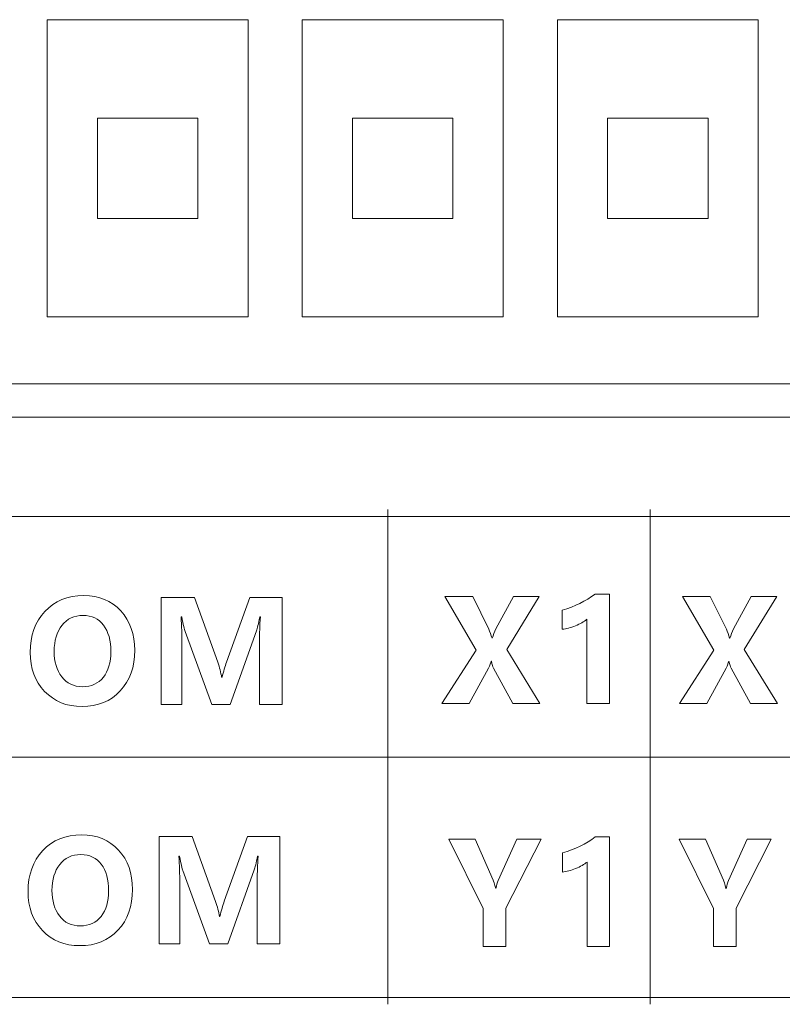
# Model space of a CAD drawing. Header units: millimetres. Extents: x -2516 to -1354, y 370 to 1898.
# Tile 44 of 53: x -1921 to -1910, y 987 to 1002. Entities that reach past the tile are written whole.
import ezdxf

# ---------------------------------------------------------------- set-up
doc = ezdxf.new("R2010")
doc.units = ezdxf.units.MM
doc.layers.add('FORMAT', color=7, linetype='Continuous')

msp = doc.modelspace()

# ---------------------------------------------------------------- linework, layer by layer
at = {"color": 7, "linetype": 'Continuous', "lineweight": 5}
for p, q in [((-1920.978, 1001.732), (-1920.978, 997.294)), ((-1917.978, 1001.732), (-1920.978, 1001.732)), ((-1917.978, 997.294), (-1917.978, 1001.732)), ((-1917.168, 1001.732), (-1917.168, 997.294)), ((-1914.168, 1001.732), (-1917.168, 1001.732)), ((-1914.168, 997.294), (-1914.168, 1001.732)), ((-1913.358, 1001.732), (-1913.358, 997.294)), ((-1910.358, 1001.732), (-1913.358, 1001.732)), ((-1910.358, 997.294), (-1910.358, 1001.732)), ((-1918.728, 1000.263), (-1920.228, 1000.263)), ((-1920.228, 1000.263), (-1920.228, 998.763)), ((-1918.728, 998.763), (-1918.728, 1000.263)), ((-1914.918, 1000.263), (-1916.418, 1000.263)), ((-1916.418, 1000.263), (-1916.418, 998.763)), ((-1914.918, 998.763), (-1914.918, 1000.263)), ((-1911.108, 1000.263), (-1912.608, 1000.263)), ((-1912.608, 1000.263), (-1912.608, 998.763)), ((-1911.108, 998.763), (-1911.108, 1000.263)), ((-1920.228, 998.763), (-1918.728, 998.763)), ((-1916.418, 998.763), (-1914.918, 998.763)), ((-1912.608, 998.763), (-1911.108, 998.763)), ((-1920.978, 997.294), (-1917.978, 997.294)), ((-1917.168, 997.294), (-1914.168, 997.294)), ((-1913.358, 997.294), (-1910.358, 997.294)), ((-1885.608, 996.294), (-1934.308, 996.294)), ((-1934.808, 995.794), (-1885.108, 995.794))]:
    msp.add_line(p, q, dxfattribs=at)
at = {"layer": 'FORMAT', "color": 7, "lineweight": 5}
for points, knots in [([(-1931.673, 994.315), (-1931.673, 994.315), (-1931.573, 994.315), (-1931.573, 994.315), (-1931.573, 994.315), (-1931.573, 994.315), (-1923.732, 994.315), (-1923.732, 994.315), (-1923.732, 994.315), (-1923.732, 994.315), (-1915.891, 994.315), (-1915.891, 994.315), (-1915.891, 994.315), (-1915.891, 994.315), (-1911.971, 994.315), (-1911.971, 994.315), (-1911.971, 994.315), (-1911.971, 994.315), (-1908.05, 994.315), (-1908.05, 994.315), (-1908.05, 994.315), (-1908.05, 994.315), (-1904.13, 994.315), (-1904.13, 994.315), (-1904.13, 994.315), (-1904.13, 994.315), (-1900.209, 994.315), (-1900.209, 994.315), (-1900.209, 994.315), (-1900.209, 994.315), (-1896.289, 994.315), (-1896.289, 994.315), (-1896.289, 994.315), (-1896.289, 994.315), (-1892.368, 994.315), (-1892.368, 994.315), (-1892.368, 994.315), (-1892.368, 994.315), (-1888.448, 994.315), (-1888.448, 994.315), (-1888.448, 994.315), (-1888.448, 994.315), (-1884.527, 994.315), (-1884.527, 994.315), (-1884.527, 994.315), (-1884.527, 994.315), (-1884.427, 994.315), (-1884.427, 994.315)], [0, 0, 0, 0, 0.076923, 0.076923, 0.076923, 0.076923, 0.153846, 0.153846, 0.153846, 0.153846, 0.230769, 0.230769, 0.230769, 0.230769, 0.307692, 0.307692, 0.307692, 0.307692, 0.384615, 0.384615, 0.384615, 0.384615, 0.461538, 0.461538, 0.461538, 0.461538, 0.538462, 0.538462, 0.538462, 0.538462, 0.615385, 0.615385, 0.615385, 0.615385, 0.692308, 0.692308, 0.692308, 0.692308, 0.769231, 0.769231, 0.769231, 0.769231, 0.846154, 0.846154, 0.846154, 0.846154, 1, 1, 1, 1]), ([(-1915.891, 987.028), (-1915.891, 987.028), (-1915.891, 987.128), (-1915.891, 987.128), (-1915.891, 987.128), (-1915.891, 987.128), (-1915.891, 990.721), (-1915.891, 990.721), (-1915.891, 990.721), (-1915.891, 990.721), (-1915.891, 994.315), (-1915.891, 994.315), (-1915.891, 994.315), (-1915.891, 994.315), (-1915.891, 994.415), (-1915.891, 994.415)], [0, 0, 0, 0, 0.2, 0.2, 0.2, 0.2, 0.4, 0.4, 0.4, 0.4, 0.6, 0.6, 0.6, 0.6, 1, 1, 1, 1]), ([(-1911.971, 987.028), (-1911.971, 987.028), (-1911.971, 987.128), (-1911.971, 987.128), (-1911.971, 987.128), (-1911.971, 987.128), (-1911.971, 990.721), (-1911.971, 990.721), (-1911.971, 990.721), (-1911.971, 990.721), (-1911.971, 994.315), (-1911.971, 994.315), (-1911.971, 994.315), (-1911.971, 994.315), (-1911.971, 994.415), (-1911.971, 994.415)], [0, 0, 0, 0, 0.2, 0.2, 0.2, 0.2, 0.4, 0.4, 0.4, 0.4, 0.6, 0.6, 0.6, 0.6, 1, 1, 1, 1]), ([(-1921.231, 992.283), (-1921.231, 992.533), (-1921.158, 992.738), (-1921.011, 992.895), (-1921.011, 992.895), (-1920.865, 993.052), (-1920.672, 993.131), (-1920.431, 993.131), (-1920.431, 993.131), (-1920.203, 993.131), (-1920.018, 993.055), (-1919.879, 992.903), (-1919.879, 992.903), (-1919.739, 992.75), (-1919.67, 992.555), (-1919.67, 992.316), (-1919.67, 992.316), (-1919.67, 992.066), (-1919.742, 991.864), (-1919.887, 991.709), (-1919.887, 991.709), (-1920.032, 991.553), (-1920.222, 991.475), (-1920.457, 991.475), (-1920.457, 991.475), (-1920.687, 991.475), (-1920.873, 991.551), (-1921.016, 991.701), (-1921.016, 991.701), (-1921.16, 991.852), (-1921.231, 992.046), (-1921.231, 992.283)], [0, 0, 0, 0, 0.111111, 0.111111, 0.111111, 0.111111, 0.222222, 0.222222, 0.222222, 0.222222, 0.333333, 0.333333, 0.333333, 0.333333, 0.444444, 0.444444, 0.444444, 0.444444, 0.555556, 0.555556, 0.555556, 0.555556, 0.666667, 0.666667, 0.666667, 0.666667, 0.777778, 0.777778, 0.777778, 0.777778, 1, 1, 1, 1]), ([(-1913.618, 991.518), (-1913.618, 991.518), (-1914.024, 991.518), (-1914.024, 991.518), (-1914.024, 991.518), (-1914.024, 991.518), (-1914.312, 992.049), (-1914.312, 992.049), (-1914.312, 992.049), (-1914.322, 992.069), (-1914.333, 992.103), (-1914.344, 992.154), (-1914.344, 992.154), (-1914.344, 992.154), (-1914.348, 992.154), (-1914.348, 992.154), (-1914.348, 992.154), (-1914.354, 992.129), (-1914.366, 992.093), (-1914.385, 992.046), (-1914.385, 992.046), (-1914.385, 992.046), (-1914.674, 991.518), (-1914.674, 991.518), (-1914.674, 991.518), (-1914.674, 991.518), (-1915.083, 991.518), (-1915.083, 991.518), (-1915.083, 991.518), (-1915.083, 991.518), (-1914.569, 992.319), (-1914.569, 992.319), (-1914.569, 992.319), (-1914.569, 992.319), (-1915.039, 993.119), (-1915.039, 993.119), (-1915.039, 993.119), (-1915.039, 993.119), (-1914.622, 993.119), (-1914.622, 993.119), (-1914.622, 993.119), (-1914.622, 993.119), (-1914.383, 992.629), (-1914.383, 992.629), (-1914.383, 992.629), (-1914.364, 992.589), (-1914.348, 992.545), (-1914.333, 992.496), (-1914.333, 992.496), (-1914.333, 992.496), (-1914.33, 992.496), (-1914.33, 992.496), (-1914.33, 992.496), (-1914.315, 992.54), (-1914.297, 992.586), (-1914.277, 992.634), (-1914.277, 992.634), (-1914.277, 992.634), (-1914.013, 993.119), (-1914.013, 993.119), (-1914.013, 993.119), (-1914.013, 993.119), (-1913.631, 993.119), (-1913.631, 993.119), (-1913.631, 993.119), (-1913.631, 993.119), (-1914.115, 992.325), (-1914.115, 992.325), (-1914.115, 992.325), (-1914.115, 992.325), (-1913.618, 991.518), (-1913.618, 991.518)], [0, 0, 0, 0, 0.052632, 0.052632, 0.052632, 0.052632, 0.105263, 0.105263, 0.105263, 0.105263, 0.157895, 0.157895, 0.157895, 0.157895, 0.210526, 0.210526, 0.210526, 0.210526, 0.263158, 0.263158, 0.263158, 0.263158, 0.315789, 0.315789, 0.315789, 0.315789, 0.368421, 0.368421, 0.368421, 0.368421, 0.421053, 0.421053, 0.421053, 0.421053, 0.473684, 0.473684, 0.473684, 0.473684, 0.526316, 0.526316, 0.526316, 0.526316, 0.578947, 0.578947, 0.578947, 0.578947, 0.631579, 0.631579, 0.631579, 0.631579, 0.684211, 0.684211, 0.684211, 0.684211, 0.736842, 0.736842, 0.736842, 0.736842, 0.789474, 0.789474, 0.789474, 0.789474, 0.842105, 0.842105, 0.842105, 0.842105, 0.894737, 0.894737, 0.894737, 0.894737, 1, 1, 1, 1]), ([(-1912.581, 993.154), (-1912.581, 993.154), (-1912.581, 991.518), (-1912.581, 991.518), (-1912.581, 991.518), (-1912.581, 991.518), (-1912.918, 991.518), (-1912.918, 991.518), (-1912.918, 991.518), (-1912.918, 991.518), (-1912.918, 992.778), (-1912.918, 992.778), (-1912.918, 992.778), (-1912.959, 992.742), (-1913.016, 992.71), (-1913.088, 992.681), (-1913.088, 992.681), (-1913.159, 992.652), (-1913.225, 992.635), (-1913.285, 992.628), (-1913.285, 992.628), (-1913.285, 992.628), (-1913.285, 992.914), (-1913.285, 992.914), (-1913.285, 992.914), (-1913.096, 992.969), (-1912.933, 993.049), (-1912.795, 993.154), (-1912.795, 993.154), (-1912.795, 993.154), (-1912.581, 993.154), (-1912.581, 993.154)], [0, 0, 0, 0, 0.111111, 0.111111, 0.111111, 0.111111, 0.222222, 0.222222, 0.222222, 0.222222, 0.333333, 0.333333, 0.333333, 0.333333, 0.444444, 0.444444, 0.444444, 0.444444, 0.555556, 0.555556, 0.555556, 0.555556, 0.666667, 0.666667, 0.666667, 0.666667, 0.777778, 0.777778, 0.777778, 0.777778, 1, 1, 1, 1]), ([(-1910.07, 991.518), (-1910.07, 991.518), (-1910.475, 991.518), (-1910.475, 991.518), (-1910.475, 991.518), (-1910.475, 991.518), (-1910.763, 992.049), (-1910.763, 992.049), (-1910.763, 992.049), (-1910.773, 992.069), (-1910.784, 992.103), (-1910.795, 992.154), (-1910.795, 992.154), (-1910.795, 992.154), (-1910.799, 992.154), (-1910.799, 992.154), (-1910.799, 992.154), (-1910.805, 992.129), (-1910.817, 992.093), (-1910.836, 992.046), (-1910.836, 992.046), (-1910.836, 992.046), (-1911.125, 991.518), (-1911.125, 991.518), (-1911.125, 991.518), (-1911.125, 991.518), (-1911.534, 991.518), (-1911.534, 991.518), (-1911.534, 991.518), (-1911.534, 991.518), (-1911.02, 992.319), (-1911.02, 992.319), (-1911.02, 992.319), (-1911.02, 992.319), (-1911.49, 993.119), (-1911.49, 993.119), (-1911.49, 993.119), (-1911.49, 993.119), (-1911.074, 993.119), (-1911.074, 993.119), (-1911.074, 993.119), (-1911.074, 993.119), (-1910.834, 992.629), (-1910.834, 992.629), (-1910.834, 992.629), (-1910.815, 992.589), (-1910.799, 992.545), (-1910.785, 992.496), (-1910.785, 992.496), (-1910.785, 992.496), (-1910.781, 992.496), (-1910.781, 992.496), (-1910.781, 992.496), (-1910.766, 992.54), (-1910.749, 992.586), (-1910.728, 992.634), (-1910.728, 992.634), (-1910.728, 992.634), (-1910.464, 993.119), (-1910.464, 993.119), (-1910.464, 993.119), (-1910.464, 993.119), (-1910.082, 993.119), (-1910.082, 993.119), (-1910.082, 993.119), (-1910.082, 993.119), (-1910.566, 992.325), (-1910.566, 992.325), (-1910.566, 992.325), (-1910.566, 992.325), (-1910.07, 991.518), (-1910.07, 991.518)], [0, 0, 0, 0, 0.052632, 0.052632, 0.052632, 0.052632, 0.105263, 0.105263, 0.105263, 0.105263, 0.157895, 0.157895, 0.157895, 0.157895, 0.210526, 0.210526, 0.210526, 0.210526, 0.263158, 0.263158, 0.263158, 0.263158, 0.315789, 0.315789, 0.315789, 0.315789, 0.368421, 0.368421, 0.368421, 0.368421, 0.421053, 0.421053, 0.421053, 0.421053, 0.473684, 0.473684, 0.473684, 0.473684, 0.526316, 0.526316, 0.526316, 0.526316, 0.578947, 0.578947, 0.578947, 0.578947, 0.631579, 0.631579, 0.631579, 0.631579, 0.684211, 0.684211, 0.684211, 0.684211, 0.736842, 0.736842, 0.736842, 0.736842, 0.789474, 0.789474, 0.789474, 0.789474, 0.842105, 0.842105, 0.842105, 0.842105, 0.894737, 0.894737, 0.894737, 0.894737, 1, 1, 1, 1]), ([(-1917.807, 991.503), (-1917.807, 991.503), (-1917.807, 992.475), (-1917.807, 992.475), (-1917.807, 992.475), (-1917.807, 992.565), (-1917.803, 992.677), (-1917.794, 992.813), (-1917.794, 992.813), (-1917.794, 992.813), (-1917.802, 992.813), (-1917.802, 992.813), (-1917.802, 992.813), (-1917.822, 992.71), (-1917.839, 992.642), (-1917.851, 992.607), (-1917.851, 992.607), (-1917.851, 992.607), (-1918.246, 991.503), (-1918.246, 991.503), (-1918.246, 991.503), (-1918.246, 991.503), (-1918.518, 991.503), (-1918.518, 991.503), (-1918.518, 991.503), (-1918.518, 991.503), (-1918.918, 992.597), (-1918.918, 992.597), (-1918.918, 992.597), (-1918.928, 992.623), (-1918.945, 992.695), (-1918.969, 992.813), (-1918.969, 992.813), (-1918.969, 992.813), (-1918.978, 992.813), (-1918.978, 992.813), (-1918.978, 992.813), (-1918.969, 992.678), (-1918.965, 992.544), (-1918.965, 992.409), (-1918.965, 992.409), (-1918.965, 992.409), (-1918.965, 991.503), (-1918.965, 991.503), (-1918.965, 991.503), (-1918.965, 991.503), (-1919.273, 991.503), (-1919.273, 991.503), (-1919.273, 991.503), (-1919.273, 991.503), (-1919.273, 993.104), (-1919.273, 993.104), (-1919.273, 993.104), (-1919.273, 993.104), (-1918.776, 993.104), (-1918.776, 993.104), (-1918.776, 993.104), (-1918.776, 993.104), (-1918.431, 992.137), (-1918.431, 992.137), (-1918.431, 992.137), (-1918.402, 992.057), (-1918.383, 991.982), (-1918.372, 991.912), (-1918.372, 991.912), (-1918.372, 991.912), (-1918.365, 991.912), (-1918.365, 991.912), (-1918.365, 991.912), (-1918.344, 991.999), (-1918.322, 992.075), (-1918.299, 992.139), (-1918.299, 992.139), (-1918.299, 992.139), (-1917.953, 993.104), (-1917.953, 993.104), (-1917.953, 993.104), (-1917.953, 993.104), (-1917.47, 993.104), (-1917.47, 993.104), (-1917.47, 993.104), (-1917.47, 993.104), (-1917.47, 991.503), (-1917.47, 991.503), (-1917.47, 991.503), (-1917.47, 991.503), (-1917.807, 991.503), (-1917.807, 991.503)], [0, 0, 0, 0, 0.043478, 0.043478, 0.043478, 0.043478, 0.086957, 0.086957, 0.086957, 0.086957, 0.130435, 0.130435, 0.130435, 0.130435, 0.173913, 0.173913, 0.173913, 0.173913, 0.217391, 0.217391, 0.217391, 0.217391, 0.26087, 0.26087, 0.26087, 0.26087, 0.304348, 0.304348, 0.304348, 0.304348, 0.347826, 0.347826, 0.347826, 0.347826, 0.391304, 0.391304, 0.391304, 0.391304, 0.434783, 0.434783, 0.434783, 0.434783, 0.478261, 0.478261, 0.478261, 0.478261, 0.521739, 0.521739, 0.521739, 0.521739, 0.565217, 0.565217, 0.565217, 0.565217, 0.608696, 0.608696, 0.608696, 0.608696, 0.652174, 0.652174, 0.652174, 0.652174, 0.695652, 0.695652, 0.695652, 0.695652, 0.73913, 0.73913, 0.73913, 0.73913, 0.782609, 0.782609, 0.782609, 0.782609, 0.826087, 0.826087, 0.826087, 0.826087, 0.869565, 0.869565, 0.869565, 0.869565, 0.913043, 0.913043, 0.913043, 0.913043, 1, 1, 1, 1]), ([(-1920.873, 992.301), (-1920.873, 992.145), (-1920.835, 992.018), (-1920.76, 991.919), (-1920.76, 991.919), (-1920.685, 991.821), (-1920.582, 991.771), (-1920.451, 991.771), (-1920.451, 991.771), (-1920.317, 991.771), (-1920.213, 991.818), (-1920.139, 991.913), (-1920.139, 991.913), (-1920.064, 992.008), (-1920.027, 992.135), (-1920.027, 992.295), (-1920.027, 992.295), (-1920.027, 992.462), (-1920.063, 992.593), (-1920.136, 992.69), (-1920.136, 992.69), (-1920.208, 992.787), (-1920.31, 992.835), (-1920.441, 992.835), (-1920.441, 992.835), (-1920.575, 992.835), (-1920.681, 992.786), (-1920.757, 992.687), (-1920.757, 992.687), (-1920.834, 992.587), (-1920.873, 992.459), (-1920.873, 992.301)], [0, 0, 0, 0, 0.111111, 0.111111, 0.111111, 0.111111, 0.222222, 0.222222, 0.222222, 0.222222, 0.333333, 0.333333, 0.333333, 0.333333, 0.444444, 0.444444, 0.444444, 0.444444, 0.555556, 0.555556, 0.555556, 0.555556, 0.666667, 0.666667, 0.666667, 0.666667, 0.777778, 0.777778, 0.777778, 0.777778, 1, 1, 1, 1]), ([(-1931.673, 990.721), (-1931.673, 990.721), (-1931.573, 990.721), (-1931.573, 990.721), (-1931.573, 990.721), (-1931.573, 990.721), (-1923.732, 990.721), (-1923.732, 990.721), (-1923.732, 990.721), (-1923.732, 990.721), (-1915.891, 990.721), (-1915.891, 990.721), (-1915.891, 990.721), (-1915.891, 990.721), (-1911.971, 990.721), (-1911.971, 990.721), (-1911.971, 990.721), (-1911.971, 990.721), (-1908.05, 990.721), (-1908.05, 990.721), (-1908.05, 990.721), (-1908.05, 990.721), (-1904.13, 990.721), (-1904.13, 990.721), (-1904.13, 990.721), (-1904.13, 990.721), (-1900.209, 990.721), (-1900.209, 990.721), (-1900.209, 990.721), (-1900.209, 990.721), (-1896.289, 990.721), (-1896.289, 990.721), (-1896.289, 990.721), (-1896.289, 990.721), (-1892.368, 990.721), (-1892.368, 990.721), (-1892.368, 990.721), (-1892.368, 990.721), (-1888.448, 990.721), (-1888.448, 990.721), (-1888.448, 990.721), (-1888.448, 990.721), (-1884.527, 990.721), (-1884.527, 990.721), (-1884.527, 990.721), (-1884.527, 990.721), (-1884.427, 990.721), (-1884.427, 990.721)], [0, 0, 0, 0, 0.076923, 0.076923, 0.076923, 0.076923, 0.153846, 0.153846, 0.153846, 0.153846, 0.230769, 0.230769, 0.230769, 0.230769, 0.307692, 0.307692, 0.307692, 0.307692, 0.384615, 0.384615, 0.384615, 0.384615, 0.461538, 0.461538, 0.461538, 0.461538, 0.538462, 0.538462, 0.538462, 0.538462, 0.615385, 0.615385, 0.615385, 0.615385, 0.692308, 0.692308, 0.692308, 0.692308, 0.769231, 0.769231, 0.769231, 0.769231, 0.846154, 0.846154, 0.846154, 0.846154, 1, 1, 1, 1]), ([(-1921.264, 988.711), (-1921.264, 988.962), (-1921.191, 989.166), (-1921.045, 989.323), (-1921.045, 989.323), (-1920.898, 989.481), (-1920.705, 989.559), (-1920.464, 989.559), (-1920.464, 989.559), (-1920.236, 989.559), (-1920.052, 989.483), (-1919.912, 989.331), (-1919.912, 989.331), (-1919.772, 989.179), (-1919.703, 988.983), (-1919.703, 988.744), (-1919.703, 988.744), (-1919.703, 988.494), (-1919.775, 988.292), (-1919.92, 988.137), (-1919.92, 988.137), (-1920.065, 987.981), (-1920.255, 987.904), (-1920.49, 987.904), (-1920.49, 987.904), (-1920.72, 987.904), (-1920.906, 987.979), (-1921.049, 988.129), (-1921.049, 988.129), (-1921.193, 988.28), (-1921.264, 988.474), (-1921.264, 988.711)], [0, 0, 0, 0, 0.111111, 0.111111, 0.111111, 0.111111, 0.222222, 0.222222, 0.222222, 0.222222, 0.333333, 0.333333, 0.333333, 0.333333, 0.444444, 0.444444, 0.444444, 0.444444, 0.555556, 0.555556, 0.555556, 0.555556, 0.666667, 0.666667, 0.666667, 0.666667, 0.777778, 0.777778, 0.777778, 0.777778, 1, 1, 1, 1]), ([(-1917.84, 987.931), (-1917.84, 987.931), (-1917.84, 988.903), (-1917.84, 988.903), (-1917.84, 988.903), (-1917.84, 988.993), (-1917.836, 989.105), (-1917.827, 989.241), (-1917.827, 989.241), (-1917.827, 989.241), (-1917.835, 989.241), (-1917.835, 989.241), (-1917.835, 989.241), (-1917.856, 989.138), (-1917.872, 989.07), (-1917.885, 989.035), (-1917.885, 989.035), (-1917.885, 989.035), (-1918.279, 987.931), (-1918.279, 987.931), (-1918.279, 987.931), (-1918.279, 987.931), (-1918.551, 987.931), (-1918.551, 987.931), (-1918.551, 987.931), (-1918.551, 987.931), (-1918.951, 989.025), (-1918.951, 989.025), (-1918.951, 989.025), (-1918.961, 989.051), (-1918.978, 989.123), (-1919.002, 989.241), (-1919.002, 989.241), (-1919.002, 989.241), (-1919.011, 989.241), (-1919.011, 989.241), (-1919.011, 989.241), (-1919.002, 989.107), (-1918.998, 988.972), (-1918.998, 988.837), (-1918.998, 988.837), (-1918.998, 988.837), (-1918.998, 987.931), (-1918.998, 987.931), (-1918.998, 987.931), (-1918.998, 987.931), (-1919.306, 987.931), (-1919.306, 987.931), (-1919.306, 987.931), (-1919.306, 987.931), (-1919.306, 989.532), (-1919.306, 989.532), (-1919.306, 989.532), (-1919.306, 989.532), (-1918.81, 989.532), (-1918.81, 989.532), (-1918.81, 989.532), (-1918.81, 989.532), (-1918.465, 988.565), (-1918.465, 988.565), (-1918.465, 988.565), (-1918.436, 988.485), (-1918.416, 988.41), (-1918.406, 988.34), (-1918.406, 988.34), (-1918.406, 988.34), (-1918.398, 988.34), (-1918.398, 988.34), (-1918.398, 988.34), (-1918.377, 988.427), (-1918.355, 988.503), (-1918.332, 988.567), (-1918.332, 988.567), (-1918.332, 988.567), (-1917.986, 989.532), (-1917.986, 989.532), (-1917.986, 989.532), (-1917.986, 989.532), (-1917.503, 989.532), (-1917.503, 989.532), (-1917.503, 989.532), (-1917.503, 989.532), (-1917.503, 987.931), (-1917.503, 987.931), (-1917.503, 987.931), (-1917.503, 987.931), (-1917.84, 987.931), (-1917.84, 987.931)], [0, 0, 0, 0, 0.043478, 0.043478, 0.043478, 0.043478, 0.086957, 0.086957, 0.086957, 0.086957, 0.130435, 0.130435, 0.130435, 0.130435, 0.173913, 0.173913, 0.173913, 0.173913, 0.217391, 0.217391, 0.217391, 0.217391, 0.26087, 0.26087, 0.26087, 0.26087, 0.304348, 0.304348, 0.304348, 0.304348, 0.347826, 0.347826, 0.347826, 0.347826, 0.391304, 0.391304, 0.391304, 0.391304, 0.434783, 0.434783, 0.434783, 0.434783, 0.478261, 0.478261, 0.478261, 0.478261, 0.521739, 0.521739, 0.521739, 0.521739, 0.565217, 0.565217, 0.565217, 0.565217, 0.608696, 0.608696, 0.608696, 0.608696, 0.652174, 0.652174, 0.652174, 0.652174, 0.695652, 0.695652, 0.695652, 0.695652, 0.73913, 0.73913, 0.73913, 0.73913, 0.782609, 0.782609, 0.782609, 0.782609, 0.826087, 0.826087, 0.826087, 0.826087, 0.869565, 0.869565, 0.869565, 0.869565, 0.913043, 0.913043, 0.913043, 0.913043, 1, 1, 1, 1]), ([(-1913.602, 989.493), (-1913.602, 989.493), (-1914.126, 988.464), (-1914.126, 988.464), (-1914.126, 988.464), (-1914.126, 988.464), (-1914.126, 987.892), (-1914.126, 987.892), (-1914.126, 987.892), (-1914.126, 987.892), (-1914.467, 987.892), (-1914.467, 987.892), (-1914.467, 987.892), (-1914.467, 987.892), (-1914.467, 988.458), (-1914.467, 988.458), (-1914.467, 988.458), (-1914.467, 988.458), (-1914.977, 989.493), (-1914.977, 989.493), (-1914.977, 989.493), (-1914.977, 989.493), (-1914.587, 989.493), (-1914.587, 989.493), (-1914.587, 989.493), (-1914.587, 989.493), (-1914.317, 988.882), (-1914.317, 988.882), (-1914.317, 988.882), (-1914.312, 988.869), (-1914.299, 988.827), (-1914.279, 988.755), (-1914.279, 988.755), (-1914.279, 988.755), (-1914.275, 988.755), (-1914.275, 988.755), (-1914.275, 988.755), (-1914.266, 988.804), (-1914.255, 988.845), (-1914.241, 988.878), (-1914.241, 988.878), (-1914.241, 988.878), (-1913.964, 989.493), (-1913.964, 989.493), (-1913.964, 989.493), (-1913.964, 989.493), (-1913.602, 989.493), (-1913.602, 989.493)], [0, 0, 0, 0, 0.076923, 0.076923, 0.076923, 0.076923, 0.153846, 0.153846, 0.153846, 0.153846, 0.230769, 0.230769, 0.230769, 0.230769, 0.307692, 0.307692, 0.307692, 0.307692, 0.384615, 0.384615, 0.384615, 0.384615, 0.461538, 0.461538, 0.461538, 0.461538, 0.538462, 0.538462, 0.538462, 0.538462, 0.615385, 0.615385, 0.615385, 0.615385, 0.692308, 0.692308, 0.692308, 0.692308, 0.769231, 0.769231, 0.769231, 0.769231, 0.846154, 0.846154, 0.846154, 0.846154, 1, 1, 1, 1]), ([(-1912.578, 989.529), (-1912.578, 989.529), (-1912.578, 987.892), (-1912.578, 987.892), (-1912.578, 987.892), (-1912.578, 987.892), (-1912.915, 987.892), (-1912.915, 987.892), (-1912.915, 987.892), (-1912.915, 987.892), (-1912.915, 989.152), (-1912.915, 989.152), (-1912.915, 989.152), (-1912.956, 989.117), (-1913.013, 989.084), (-1913.085, 989.056), (-1913.085, 989.056), (-1913.156, 989.027), (-1913.222, 989.009), (-1913.282, 989.003), (-1913.282, 989.003), (-1913.282, 989.003), (-1913.282, 989.289), (-1913.282, 989.289), (-1913.282, 989.289), (-1913.093, 989.344), (-1912.929, 989.424), (-1912.792, 989.529), (-1912.792, 989.529), (-1912.792, 989.529), (-1912.578, 989.529), (-1912.578, 989.529)], [0, 0, 0, 0, 0.111111, 0.111111, 0.111111, 0.111111, 0.222222, 0.222222, 0.222222, 0.222222, 0.333333, 0.333333, 0.333333, 0.333333, 0.444444, 0.444444, 0.444444, 0.444444, 0.555556, 0.555556, 0.555556, 0.555556, 0.666667, 0.666667, 0.666667, 0.666667, 0.777778, 0.777778, 0.777778, 0.777778, 1, 1, 1, 1]), ([(-1910.163, 989.493), (-1910.163, 989.493), (-1910.687, 988.464), (-1910.687, 988.464), (-1910.687, 988.464), (-1910.687, 988.464), (-1910.687, 987.892), (-1910.687, 987.892), (-1910.687, 987.892), (-1910.687, 987.892), (-1911.028, 987.892), (-1911.028, 987.892), (-1911.028, 987.892), (-1911.028, 987.892), (-1911.028, 988.458), (-1911.028, 988.458), (-1911.028, 988.458), (-1911.028, 988.458), (-1911.537, 989.493), (-1911.537, 989.493), (-1911.537, 989.493), (-1911.537, 989.493), (-1911.147, 989.493), (-1911.147, 989.493), (-1911.147, 989.493), (-1911.147, 989.493), (-1910.878, 988.882), (-1910.878, 988.882), (-1910.878, 988.882), (-1910.872, 988.869), (-1910.86, 988.827), (-1910.84, 988.755), (-1910.84, 988.755), (-1910.84, 988.755), (-1910.836, 988.755), (-1910.836, 988.755), (-1910.836, 988.755), (-1910.827, 988.804), (-1910.816, 988.845), (-1910.801, 988.878), (-1910.801, 988.878), (-1910.801, 988.878), (-1910.525, 989.493), (-1910.525, 989.493), (-1910.525, 989.493), (-1910.525, 989.493), (-1910.163, 989.493), (-1910.163, 989.493)], [0, 0, 0, 0, 0.076923, 0.076923, 0.076923, 0.076923, 0.153846, 0.153846, 0.153846, 0.153846, 0.230769, 0.230769, 0.230769, 0.230769, 0.307692, 0.307692, 0.307692, 0.307692, 0.384615, 0.384615, 0.384615, 0.384615, 0.461538, 0.461538, 0.461538, 0.461538, 0.538462, 0.538462, 0.538462, 0.538462, 0.615385, 0.615385, 0.615385, 0.615385, 0.692308, 0.692308, 0.692308, 0.692308, 0.769231, 0.769231, 0.769231, 0.769231, 0.846154, 0.846154, 0.846154, 0.846154, 1, 1, 1, 1]), ([(-1920.906, 988.729), (-1920.906, 988.574), (-1920.868, 988.447), (-1920.793, 988.347), (-1920.793, 988.347), (-1920.718, 988.249), (-1920.615, 988.199), (-1920.484, 988.199), (-1920.484, 988.199), (-1920.35, 988.199), (-1920.246, 988.246), (-1920.172, 988.341), (-1920.172, 988.341), (-1920.097, 988.436), (-1920.06, 988.563), (-1920.06, 988.723), (-1920.06, 988.723), (-1920.06, 988.89), (-1920.096, 989.022), (-1920.169, 989.119), (-1920.169, 989.119), (-1920.241, 989.215), (-1920.343, 989.264), (-1920.475, 989.264), (-1920.475, 989.264), (-1920.608, 989.264), (-1920.714, 989.214), (-1920.791, 989.115), (-1920.791, 989.115), (-1920.867, 989.016), (-1920.906, 988.887), (-1920.906, 988.729)], [0, 0, 0, 0, 0.111111, 0.111111, 0.111111, 0.111111, 0.222222, 0.222222, 0.222222, 0.222222, 0.333333, 0.333333, 0.333333, 0.333333, 0.444444, 0.444444, 0.444444, 0.444444, 0.555556, 0.555556, 0.555556, 0.555556, 0.666667, 0.666667, 0.666667, 0.666667, 0.777778, 0.777778, 0.777778, 0.777778, 1, 1, 1, 1]), ([(-1931.673, 987.128), (-1931.673, 987.128), (-1931.573, 987.128), (-1931.573, 987.128), (-1931.573, 987.128), (-1931.573, 987.128), (-1923.732, 987.128), (-1923.732, 987.128), (-1923.732, 987.128), (-1923.732, 987.128), (-1915.891, 987.128), (-1915.891, 987.128), (-1915.891, 987.128), (-1915.891, 987.128), (-1911.971, 987.128), (-1911.971, 987.128), (-1911.971, 987.128), (-1911.971, 987.128), (-1908.05, 987.128), (-1908.05, 987.128), (-1908.05, 987.128), (-1908.05, 987.128), (-1904.13, 987.128), (-1904.13, 987.128), (-1904.13, 987.128), (-1904.13, 987.128), (-1900.209, 987.128), (-1900.209, 987.128), (-1900.209, 987.128), (-1900.209, 987.128), (-1896.289, 987.128), (-1896.289, 987.128), (-1896.289, 987.128), (-1896.289, 987.128), (-1892.368, 987.128), (-1892.368, 987.128), (-1892.368, 987.128), (-1892.368, 987.128), (-1888.448, 987.128), (-1888.448, 987.128), (-1888.448, 987.128), (-1888.448, 987.128), (-1884.527, 987.128), (-1884.527, 987.128), (-1884.527, 987.128), (-1884.527, 987.128), (-1884.427, 987.128), (-1884.427, 987.128)], [0, 0, 0, 0, 0.076923, 0.076923, 0.076923, 0.076923, 0.153846, 0.153846, 0.153846, 0.153846, 0.230769, 0.230769, 0.230769, 0.230769, 0.307692, 0.307692, 0.307692, 0.307692, 0.384615, 0.384615, 0.384615, 0.384615, 0.461538, 0.461538, 0.461538, 0.461538, 0.538462, 0.538462, 0.538462, 0.538462, 0.615385, 0.615385, 0.615385, 0.615385, 0.692308, 0.692308, 0.692308, 0.692308, 0.769231, 0.769231, 0.769231, 0.769231, 0.846154, 0.846154, 0.846154, 0.846154, 1, 1, 1, 1])]:
    msp.add_open_spline(points, degree=3, knots=knots, dxfattribs=at)

doc.saveas('drawing.dxf')
